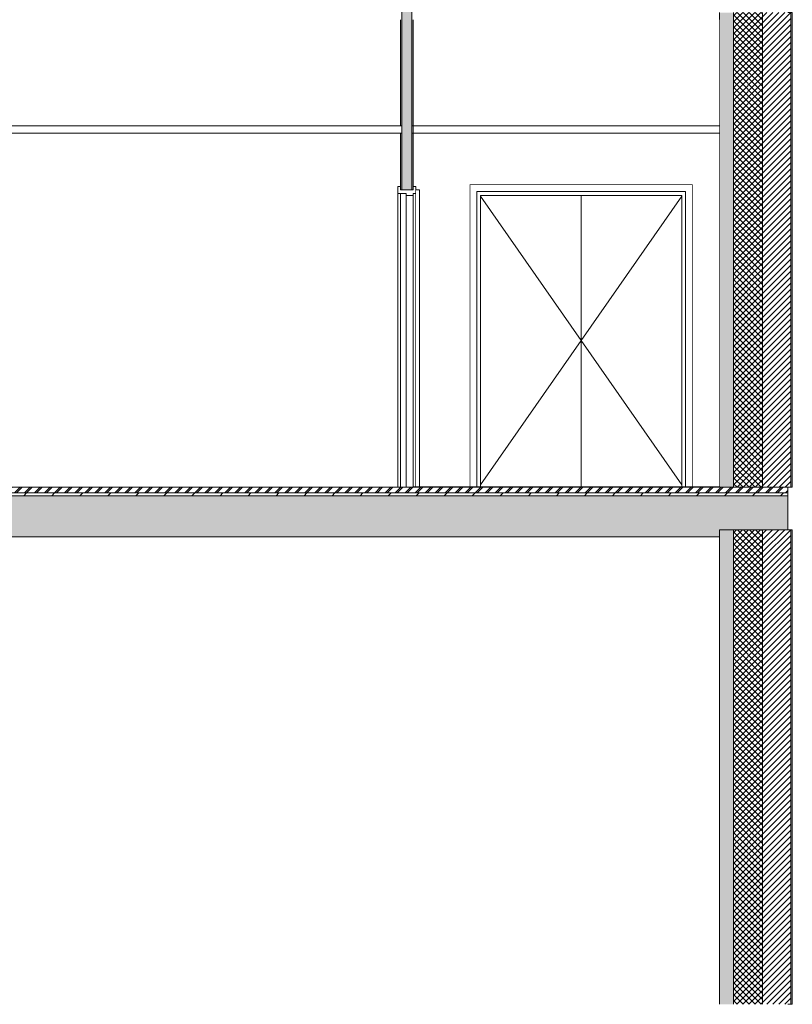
# Model space of a CAD drawing. Header units: millimetres. Extents: x -30280 to 133660, y -81242 to 8968.
# Tile 43 of 45: x 128203 to 133660, y -81242 to -74292. Entities that reach past the tile are written whole.
import ezdxf

# ---------------------------------------------------------------- set-up
doc = ezdxf.new("R2010")
doc.units = ezdxf.units.MM
doc.header["$MEASUREMENT"] = 0
doc.linetypes.add('Wipeout_Contour', pattern=[1000, 0, -1000])
for name, color, linetype in [('10_ESTR_Fotjats', 7, 'Continuous'), ('12_FAÇ_Façana', 7, 'Continuous'), ('14_PAV_Paviment existent', 7, 'Continuous'), ('Demolido_08_Envans', 7, 'Continuous'), ('Demolido_12_FAÇ_Façana', 7, 'Continuous'), ('Demolido_Puertas Archicad', 7, 'Continuous')]:
    doc.layers.add(name, color=color, linetype=linetype)
for name, color, linetype, lineweight in [('10_ESTR_Fotjats_Pluma_Nº__1', 7, 'Continuous', 5), ('10_ESTR_Fotjats_Pluma_Nº__11', 252, 'Continuous', 5), ('12_FAÇ_Façana_Pluma_Nº__2', 8, 'Continuous', 5), ('12_FAÇ_Façana_Pluma_Nº__7', 7, 'Continuous', 5), ('14_PAV_Paviment existent_Pluma_Nº__29', 7, 'Continuous', 20), ('Demolido_08_Envans_Pluma_Nº__47', 7, 'Continuous', 20), ('Demolido_08_Envans_Pluma_Nº__7', 7, 'Continuous', 5), ('Demolido_12_FAÇ_Façana_Pluma_Nº__47', 7, 'Continuous', 20), ('Demolido_Puertas Archicad_Pluma_Nº__1', 7, 'Continuous', 5)]:
    doc.layers.add(name, color=color, linetype=linetype, lineweight=lineweight)
for name, color, linetype, lineweight, true_color in [('10_ESTR_Fotjats_Pluma_Nº__169', 7, 'Continuous', 13, 0xb0bea6), ('10_ESTR_Fotjats_Pluma_Nº__81', 7, 'Continuous', 20, 0x6a6a6a), ('12_FAÇ_Façana_Pluma_Nº__102', 7, 'Continuous', 5, 0xcccccc), ('12_FAÇ_Façana_Pluma_Nº__174', 7, 'Continuous', 13, 0xe4ad2c), ('12_FAÇ_Façana_Pluma_Nº__176', 7, 'Continuous', 15, 0x93a0c6), ('14_PAV_Paviment existent_Pluma_Nº__3', 7, 'Continuous', 5, 0xa4a4a4), ('Demolido_08_Envans_Pluma_Nº__102', 7, 'Continuous', 5, 0xcccccc), ('Demolido_08_Envans_Pluma_Nº__176', 7, 'Continuous', 15, 0x93a0c6), ('Demolido_Puertas Archicad_Pluma_Nº__3', 7, 'Continuous', 5, 0xa4a4a4)]:
    doc.layers.add(name, color=color, linetype=linetype, lineweight=lineweight, true_color=true_color)
pattern_1 = [(45, (129281.548, -77592.372), (-21.2132, 21.2132), []), (135, (129281.548, -77592.372), (21.2132, 21.2132), [])]
pattern_2 = [(45, (129281.548, -77592.372), (-21.2132, 21.2132), [])]

# ---------------------------------------------------------------- blocks, each defined once
blk = doc.blocks.new('Elem Sección_84_2', base_point=(129281.5, -77592.4))
at = {"layer": '12_FAÇ_Façana_Pluma_Nº__102', "linetype": 'Continuous', "lineweight": 0, "true_color": 0xe5e5e5}
blk.add_hatch(color=254, dxfattribs=at).paths.add_polyline_path([(133145, -77592.4), (133245, -77592.4), (133245, -74242.4), (133145, -74242.4)])
at = {"layer": '12_FAÇ_Façana_Pluma_Nº__174', "linetype": 'Continuous', "lineweight": 13, "true_color": 0xe4ad2c}
h = blk.add_hatch(dxfattribs=at)
h.set_pattern_fill('SATE_Aislamiento_0002', color=42, style=0, pattern_type=2)
h.set_pattern_definition(pattern_1)
h.paths.add_polyline_path([(133245, -77592.4), (133450, -77592.4), (133450, -74242.4), (133245, -74242.4)])
at = {"layer": '12_FAÇ_Façana_Pluma_Nº__176', "linetype": 'Continuous', "lineweight": 0, "true_color": 0x495063}
blk.add_hatch(color=251, dxfattribs=at).paths.add_polyline_path([(133650, -77592.4), (133660, -77592.4), (133660, -74242.4), (133650, -74242.4)])
at = {"layer": '12_FAÇ_Façana_Pluma_Nº__2', "linetype": 'Continuous', "lineweight": 5}
h = blk.add_hatch(dxfattribs=at)
h.set_pattern_fill('Ceramic_0002', color=8, style=0, pattern_type=2)
h.set_pattern_definition(pattern_2)
h.paths.add_polyline_path([(133450, -77592.4), (133650, -77592.4), (133650, -74242.4), (133450, -74242.4)])
at = {"layer": '12_FAÇ_Façana_Pluma_Nº__7', "color": 7, "linetype": 'Continuous', "lineweight": 5}
for p, q in [((133145, -74242.4), (133145, -74292.4)), ((133145, -74292.4), (133145, -77590.4)), ((133245, -74242.4), (133245, -77592.4)), ((133450, -74242.4), (133450, -77592.4)), ((133650, -74242.4), (133650, -77592.4)), ((133660, -74242.4), (133660, -77592.4))]:
    blk.add_line(p, q, dxfattribs=at)
at = {"layer": '12_FAÇ_Façana_Pluma_Nº__7', "color": 7, "linetype": 'Continuous', "lineweight": 5, "flags": 128}
for points in [[(133660, -74242.4), (133650, -74242.4), (133628.6, -74242.4)], [(133660, -77592.4), (133650, -77592.4), (133628.6, -77592.4)]]:
    blk.add_lwpolyline(points, dxfattribs=at)
blk = doc.blocks.new('Elem Sección_90_2', base_point=(129281.5, -77592.4))
at = {"layer": '12_FAÇ_Façana_Pluma_Nº__102', "linetype": 'Continuous', "lineweight": 0, "true_color": 0xe5e5e5}
blk.add_hatch(color=254, dxfattribs=at).paths.add_polyline_path([(133145, -77892.4), (133145, -81242.4), (133245, -81242.4), (133245, -77892.4)])
at = {"layer": '12_FAÇ_Façana_Pluma_Nº__174', "linetype": 'Continuous', "lineweight": 13, "true_color": 0xe4ad2c}
h = blk.add_hatch(dxfattribs=at)
h.set_pattern_fill('SATE_Aislamiento_0002', color=42, style=0, pattern_type=2)
h.set_pattern_definition(pattern_1)
h.paths.add_polyline_path([(133450, -77892.4), (133245, -77892.4), (133245, -81242.4), (133450, -81242.4)])
at = {"layer": '12_FAÇ_Façana_Pluma_Nº__176', "linetype": 'Continuous', "lineweight": 0, "true_color": 0x495063}
blk.add_hatch(color=251, dxfattribs=at).paths.add_polyline_path([(133660, -77892.4), (133650, -77892.4), (133650, -81242.4), (133660, -81242.4)])
at = {"layer": '12_FAÇ_Façana_Pluma_Nº__2', "linetype": 'Continuous', "lineweight": 5}
h = blk.add_hatch(dxfattribs=at)
h.set_pattern_fill('Ceramic_0002', color=8, style=0, pattern_type=2)
h.set_pattern_definition(pattern_2)
h.paths.add_polyline_path([(133450, -81242.4), (133650, -81242.4), (133650, -77892.4), (133450, -77892.4)])
at = {"layer": '12_FAÇ_Façana_Pluma_Nº__7', "color": 7, "linetype": 'Continuous', "lineweight": 5}
for p, q in [((133145, -77892.4), (133145, -77942.4)), ((133245, -77892.4), (133245, -81242.4)), ((133450, -77892.4), (133450, -81242.4)), ((133650, -77892.4), (133650, -81242.4)), ((133660, -77892.4), (133660, -81242.4)), ((133145, -77942.4), (133145, -81242.4))]:
    blk.add_line(p, q, dxfattribs=at)
at = {"layer": '12_FAÇ_Façana_Pluma_Nº__7', "color": 7, "linetype": 'Continuous', "lineweight": 5, "flags": 128}
for points in [[(133660, -77892.4), (133650, -77892.4), (133628.6, -77892.4)], [(133660, -81242.4), (133650, -81242.4), (133628.6, -81242.4)]]:
    blk.add_lwpolyline(points, dxfattribs=at)
blk = doc.blocks.new('Elem Sección_110_2', base_point=(129281.5, -77592.4))
at = {"color": 254, "linetype": 'Wipeout_Contour', "lineweight": 0, "ltscale": 895749.703146}
blk.add_wipeout([(128072.6, -75042.4), (128072.6, -75092.4), (128157.6, -75092.4), (130902.4, -75092.4), (130902.4, -75042.4), (128157.6, -75042.4)], dxfattribs=at).dxf.layer = 'Demolido_08_Envans'
at = {"color": 254, "linetype": 'Wipeout_Contour', "lineweight": 0, "ltscale": 597900.654359}
blk.add_wipeout([(128082.6, -75042.4), (130892.4, -75042.4), (130892.4, -74292.4), (128082.6, -74292.4)], dxfattribs=at).dxf.layer = 'Demolido_08_Envans'
at = {"color": 254, "linetype": 'Wipeout_Contour', "lineweight": 0, "ltscale": 1502978.254713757}
blk.add_wipeout([(128082.6, -75092.4), (128082.6, -75470.4), (128101.6, -75470.4), (128101.6, -77592.4), (130873.4, -77592.4), (130873.4, -75520.4), (130873.4, -75481.4), (130873.4, -75470.4), (130892.4, -75470.4), (130892.4, -75092.4)], dxfattribs=at).dxf.layer = 'Demolido_08_Envans'
at = {"layer": 'Demolido_08_Envans_Pluma_Nº__47', "color": 7, "linetype": 'Continuous', "lineweight": 20}
for p, q in [((130892.4, -75042.4), (128082.6, -75042.4)), ((130892.4, -75092.4), (128082.6, -75092.4))]:
    blk.add_line(p, q, dxfattribs=at)
blk = doc.blocks.new('Elem Sección_114_2', base_point=(129281.5, -77592.4))
at = {"color": 254, "linetype": 'Wipeout_Contour', "lineweight": 0, "ltscale": 603856.810093}
blk.add_wipeout([(130972.4, -75092.4), (130982.4, -75092.4), (130982.4, -75042.4), (130972.4, -75042.4)], dxfattribs=at).dxf.layer = 'Demolido_12_FAÇ_Façana'
blk = doc.blocks.new('Elem Sección_121_2', base_point=(129281.5, -77592.4))
at = {"color": 254, "linetype": 'Wipeout_Contour', "lineweight": 0, "ltscale": 608291.632004}
blk.add_wipeout([(131381.5, -77590.4), (131431.5, -77590.4), (131431.5, -75505.4), (131381.5, -75455.4)], dxfattribs=at).dxf.layer = 'Demolido_Puertas Archicad'
at = {"color": 254, "linetype": 'Wipeout_Contour', "lineweight": 0, "ltscale": 613566.939964}
blk.add_wipeout([(132905.5, -77590.4), (132955.5, -77590.4), (132955.5, -75455.4), (132905.5, -75505.4)], dxfattribs=at).dxf.layer = 'Demolido_Puertas Archicad'
at = {"color": 254, "linetype": 'Wipeout_Contour', "lineweight": 0, "ltscale": 608814.560774}
blk.add_wipeout([(132955.5, -75455.4), (131381.5, -75455.4), (131431.5, -75505.4), (132905.5, -75505.4)], dxfattribs=at).dxf.layer = 'Demolido_Puertas Archicad'
at = {"layer": 'Demolido_Puertas Archicad_Pluma_Nº__3', "color": 253, "linetype": 'Continuous', "lineweight": 5, "true_color": 0xa4a4a4}
for p, q in [((131381.5, -77590.4), (131381.5, -75455.4)), ((131381.5, -75455.4), (132955.5, -75455.4)), ((132955.5, -75455.4), (132955.5, -77590.4))]:
    blk.add_line(p, q, dxfattribs=at)
at = {"color": 254, "linetype": 'Wipeout_Contour', "lineweight": 0, "ltscale": 608476.499849}
blk.add_wipeout([(131458.5, -75532.4), (131431.5, -75532.4), (131431.5, -77590.4), (131458.5, -77590.4)], dxfattribs=at).dxf.layer = 'Demolido_Puertas Archicad'
at = {"color": 254, "linetype": 'Wipeout_Contour', "lineweight": 0, "ltscale": 613484.842324}
blk.add_wipeout([(132878.5, -77590.4), (132905.5, -77590.4), (132905.5, -75532.4), (132878.5, -75532.4)], dxfattribs=at).dxf.layer = 'Demolido_Puertas Archicad'
at = {"color": 254, "linetype": 'Wipeout_Contour', "lineweight": 0, "ltscale": 913350.055464}
blk.add_wipeout([(132905.5, -75505.4), (131431.5, -75505.4), (131431.5, -75532.4), (131458.5, -75532.4), (132878.5, -75532.4), (132905.5, -75532.4)], dxfattribs=at).dxf.layer = 'Demolido_Puertas Archicad'
at = {"color": 254, "linetype": 'Wipeout_Contour', "lineweight": 0, "ltscale": 609751.056929}
blk.add_wipeout([(131458.5, -75532.4), (131458.5, -77590.4), (132168.5, -77590.4), (132168.5, -75532.4)], dxfattribs=at).dxf.layer = 'Demolido_Puertas Archicad'
at = {"layer": 'Demolido_Puertas Archicad_Pluma_Nº__3', "color": 253, "linetype": 'Continuous', "lineweight": 5, "true_color": 0xa4a4a4}
for p, q in [((131431.5, -75505.4), (131431.5, -77590.4)), ((131458.5, -75532.4), (131458.5, -77590.4))]:
    blk.add_line(p, q, dxfattribs=at)
at = {"color": 254, "linetype": 'Wipeout_Contour', "lineweight": 0, "ltscale": 612208.502347}
blk.add_wipeout([(132168.5, -75532.4), (132168.5, -77590.4), (132878.5, -77590.4), (132878.5, -75532.4)], dxfattribs=at).dxf.layer = 'Demolido_Puertas Archicad'
at = {"layer": 'Demolido_Puertas Archicad_Pluma_Nº__3', "color": 253, "linetype": 'Continuous', "lineweight": 5, "true_color": 0xa4a4a4}
for p, q in [((132905.5, -75505.4), (131431.5, -75505.4)), ((132878.5, -75532.4), (131458.5, -75532.4)), ((131458.5, -75537.6), (132168.5, -76556.4)), ((132168.5, -77590.4), (132168.5, -75532.4)), ((132878.5, -75537.6), (132168.5, -76556.4)), ((132878.5, -77590.4), (132878.5, -75532.4)), ((132905.5, -77590.4), (132905.5, -75505.4)), ((131458.5, -77575.2), (132168.5, -76556.4)), ((132878.5, -77575.2), (132168.5, -76556.4))]:
    blk.add_line(p, q, dxfattribs=at)
blk = doc.blocks.new('Elem Sección_122_2', base_point=(129281.5, -77592.4))
at = {"color": 254, "linetype": 'Wipeout_Contour', "lineweight": 0, "ltscale": 1825899.58027107}
blk.add_wipeout([(130982.4, -75092.4), (130982.4, -75470.4), (131001.4, -75470.4), (131001.4, -75492.4), (131027.4, -75492.4), (131027.4, -77590.4), (131381.5, -77590.4), (131381.5, -75455.4), (132955.5, -75455.4), (132955.5, -77590.4), (133145, -77590.4), (133145, -75092.4)], dxfattribs=at).dxf.layer = 'Demolido_12_FAÇ_Façana'
at = {"color": 254, "linetype": 'Wipeout_Contour', "lineweight": 0, "ltscale": 607634.339146}
blk.add_wipeout([(130982.4, -75042.4), (130982.4, -75092.4), (133145, -75092.4), (133145, -75042.4)], dxfattribs=at).dxf.layer = 'Demolido_12_FAÇ_Façana'
at = {"layer": 'Demolido_12_FAÇ_Façana_Pluma_Nº__47', "color": 7, "linetype": 'Continuous', "lineweight": 20}
blk.add_line((133145, -75092.4), (130982.4, -75092.4), dxfattribs=at)
at = {"color": 254, "linetype": 'Wipeout_Contour', "lineweight": 0, "ltscale": 606846.645142}
blk.add_wipeout([(130982.4, -75042.4), (133145, -75042.4), (133145, -74292.4), (130982.4, -74292.4)], dxfattribs=at).dxf.layer = 'Demolido_12_FAÇ_Façana'
at = {"layer": 'Demolido_12_FAÇ_Façana_Pluma_Nº__47', "color": 7, "linetype": 'Continuous', "lineweight": 20}
for p, q in [((130982.4, -75092.4), (130982.4, -75042.4)), ((130982.4, -75042.4), (133145, -75042.4))]:
    blk.add_line(p, q, dxfattribs=at)
blk = doc.blocks.new('Elem Sección_123_2', base_point=(129281.5, -77592.4))
at = {"layer": 'Demolido_Puertas Archicad_Pluma_Nº__1', "color": 7, "linetype": 'Continuous', "lineweight": 5}
for p, q in [((130892.4, -75470.4), (130873.4, -75470.4)), ((131001.4, -75470.4), (130982.4, -75470.4))]:
    blk.add_line(p, q, dxfattribs=at)
at = {"color": 254, "linetype": 'Wipeout_Contour', "lineweight": 0, "ltscale": 606524.684986}
blk.add_wipeout([(130873.4, -77592.4), (130892.4, -77592.4), (130892.4, -75520.4), (130873.4, -75520.4)], dxfattribs=at).dxf.layer = 'Demolido_Puertas Archicad'
at = {"color": 254, "linetype": 'Wipeout_Contour', "lineweight": 0, "ltscale": 606899.03128}
blk.add_wipeout([(131001.4, -75520.4), (130982.4, -75520.4), (130982.4, -77590.4), (131001.4, -77590.4)], dxfattribs=at).dxf.layer = 'Demolido_Puertas Archicad'
at = {"layer": 'Demolido_Puertas Archicad_Pluma_Nº__1', "color": 7, "linetype": 'Continuous', "lineweight": 5}
for p, q in [((130873.4, -75470.4), (130873.4, -75520.4)), ((130873.4, -77592.4), (130873.4, -75520.4)), ((130892.4, -75520.4), (130892.4, -77592.4))]:
    blk.add_line(p, q, dxfattribs=at)
at = {"layer": 'Demolido_Puertas Archicad_Pluma_Nº__3', "color": 253, "linetype": 'Continuous', "lineweight": 5, "true_color": 0xa4a4a4}
for p, q in [((130892.3, -76279.1), (130892.3, -76324.5)), ((130892.3, -76365.1), (130892.3, -76430.1)), ((130892.3, -76470.7), (130892.3, -76491.4)), ((130892.3, -76491.4), (130892.3, -76556.4)), ((130892.3, -76621.4), (130892.3, -76556.4)), ((130892.3, -76642), (130892.3, -76621.4)), ((130892.3, -76747.6), (130892.3, -76682.7)), ((130892.3, -76833.6), (130892.3, -76788.2))]:
    blk.add_line(p, q, dxfattribs=at)
at = {"color": 254, "linetype": 'Wipeout_Contour', "lineweight": 0, "ltscale": 606793.922319}
blk.add_wipeout([(130932.4, -77592.4), (130982.4, -77592.4), (130982.4, -75532.4), (130932.4, -75532.4)], dxfattribs=at).dxf.layer = 'Demolido_Puertas Archicad'
at = {"layer": 'Demolido_Puertas Archicad_Pluma_Nº__1', "color": 7, "linetype": 'Continuous', "lineweight": 5}
for p, q in [((131001.4, -75470.4), (131001.4, -75520.4)), ((130982.4, -75532.4), (130932.4, -75532.4)), ((130982.4, -75520.4), (130982.4, -75532.4)), ((131001.4, -75520.4), (130982.4, -75520.4)), ((130982.4, -77590.4), (130982.4, -75532.4)), ((131001.4, -77590.4), (131001.4, -75520.4))]:
    blk.add_line(p, q, dxfattribs=at)
at = {"layer": 'Demolido_Puertas Archicad_Pluma_Nº__1', "color": 7, "linetype": 'Continuous', "lineweight": 5, "flags": 128}
for points in [[(130932.4, -75520.4), (130892.4, -75520.4), (130873.4, -75520.4)], [(130932.4, -75520.4), (130932.4, -75532.4), (130932.4, -77592.4)]]:
    blk.add_lwpolyline(points, dxfattribs=at)
at = {"layer": 'Demolido_Puertas Archicad_Pluma_Nº__3', "color": 253, "linetype": 'Continuous', "lineweight": 5, "true_color": 0xa4a4a4}
for p, q in [((130932.5, -76279.1), (130932.5, -76539.7)), ((130932.5, -76833.6), (130932.5, -76573.1))]:
    blk.add_line(p, q, dxfattribs=at)
blk = doc.blocks.new('Elem Sección_124_2', base_point=(129281.5, -77592.4))
at = {"color": 254, "linetype": 'Wipeout_Contour', "lineweight": 0, "ltscale": 606948.773416}
blk.add_wipeout([(131001.4, -75492.4), (131001.4, -77590.4), (131027.4, -77590.4), (131027.4, -75492.4)], dxfattribs=at).dxf.layer = 'Demolido_Puertas Archicad'
at = {"layer": 'Demolido_Puertas Archicad_Pluma_Nº__3', "color": 253, "linetype": 'Continuous', "lineweight": 5, "true_color": 0xa4a4a4}
for p, q in [((131027.4, -75492.4), (131001.4, -75492.4)), ((131027.4, -75492.4), (131027.4, -77590.4)), ((131027.5, -76542.4), (131027.5, -76507.4)), ((131027.5, -76542.4), (131027.5, -76577.4)), ((131027.5, -76577.4), (131027.5, -76612.4))]:
    blk.add_line(p, q, dxfattribs=at)
blk = doc.blocks.new('Elem Sección_125_2', base_point=(129281.5, -77592.4))
at = {"layer": 'Demolido_08_Envans_Pluma_Nº__102', "linetype": 'Continuous', "lineweight": 0, "true_color": 0xe5e5e5}
blk.add_hatch(color=254, dxfattribs=at).paths.add_polyline_path([(130902.4, -75092.4), (130902.4, -75492.4), (130972.4, -75492.4), (130972.4, -75092.4), (130972.4, -75042.4), (130972.4, -74292.4), (130972.4, -73942.4), (130902.4, -73942.4), (130902.4, -74292.4), (130902.4, -75042.4)])
at = {"layer": 'Demolido_08_Envans_Pluma_Nº__176', "linetype": 'Continuous', "lineweight": 0, "true_color": 0x495063}
for points in [[(130892.4, -75042.4), (130902.4, -75042.4), (130902.4, -74292.4), (130892.4, -74292.4)], [(130982.4, -74292.4), (130972.4, -74292.4), (130972.4, -75042.4), (130982.4, -75042.4)], [(130892.4, -75492.4), (130902.4, -75492.4), (130902.4, -75092.4), (130892.4, -75092.4)], [(130982.4, -75092.4), (130972.4, -75092.4), (130972.4, -75492.4), (130982.4, -75492.4)]]:
    blk.add_hatch(color=251, dxfattribs=at).paths.add_polyline_path(points)
at = {"layer": 'Demolido_08_Envans_Pluma_Nº__7', "color": 7, "linetype": 'Continuous', "lineweight": 5}
for p, q in [((130972.4, -73942.4), (130902.4, -73942.4)), ((130892.4, -74292.4), (130892.4, -75042.4)), ((130982.4, -74292.4), (130982.4, -75042.4)), ((130902.4, -75042.4), (130892.4, -75042.4)), ((130982.4, -75042.4), (130972.4, -75042.4)), ((130902.4, -75092.4), (130892.4, -75092.4)), ((130982.4, -75092.4), (130972.4, -75092.4))]:
    blk.add_line(p, q, dxfattribs=at)
at = {"layer": 'Demolido_08_Envans_Pluma_Nº__7', "color": 7, "linetype": 'Continuous', "lineweight": 5, "flags": 128}
for points in [[(130902.4, -73942.4), (130902.4, -73982.4), (130902.4, -74002.4), (130902.4, -74292.4), (130902.4, -75042.4), (130902.4, -75092.4), (130902.4, -75492.4)], [(130972.4, -73942.4), (130972.4, -73982.4), (130972.4, -74002.4), (130972.4, -74292.4), (130972.4, -75042.4), (130972.4, -75092.4), (130972.4, -75492.4)], [(130892.4, -75092.4), (130892.4, -75470.4), (130892.4, -75492.4)], [(130982.4, -75092.4), (130982.4, -75470.4), (130982.4, -75492.4)], [(130982.4, -75492.4), (130972.4, -75492.4), (130902.4, -75492.4), (130892.4, -75492.4)]]:
    blk.add_lwpolyline(points, dxfattribs=at)
blk = doc.blocks.new('Elem Sección_160_2', base_point=(129281.5, -77592.4))
at = {"layer": '10_ESTR_Fotjats_Pluma_Nº__11', "linetype": 'Continuous', "lineweight": 5}
h = blk.add_hatch(dxfattribs=at)
h.set_pattern_fill('Formigo_Armat_0002', color=252, style=0, pattern_type=2)
h.set_pattern_definition([(0, (129281.55, -77592.4), (0, 623.538), [60, -300]), (0, (129461.55, -77280.6), (0, 623.538), [60, -300]), (60, (129281.55, -77592.4), (-540, 311.77), [60, -300]), (60, (129641.55, -77592.4), (-540, 311.77), [60, -300]), (120, (129341.55, -77592.4), (540, 311.77), [60, -300]), (120, (129701.55, -77592.4), (540, 311.77), [60, -300]), (0, (129281.55, -77532.37), (0, 120), [0, -120, 0, -180]), (45, (129341.55, -77532.37), (-84.8528, 84.8528), [0, -90, 0, -150])])
h.paths.add_polyline_path([(109180.1, -77942.4), (133145, -77942.4), (133145, -77892.4), (133628.6, -77892.4), (133628.6, -77652.4), (109180.1, -77652.4)])
at = {"layer": '10_ESTR_Fotjats_Pluma_Nº__1', "color": 7, "linetype": 'Continuous', "lineweight": 5}
blk.add_line((133145, -77942.4), (109180.1, -77942.4), dxfattribs=at)
at = {"layer": '10_ESTR_Fotjats_Pluma_Nº__1', "color": 7, "linetype": 'Continuous', "lineweight": 5, "flags": 128}
blk.add_lwpolyline([(133628.6, -77892.4), (133450, -77892.4), (133245, -77892.4), (133145, -77892.4)], dxfattribs=at)
at = {"color": 254, "linetype": 'Wipeout_Contour', "lineweight": 0, "ltscale": 577040.135016}
blk.add_wipeout([(109180.1, -77652.4), (133628.6, -77652.4), (133628.6, -77632.4), (109180.1, -77632.4)], dxfattribs=at).dxf.layer = '10_ESTR_Fotjats'
at = {"layer": '10_ESTR_Fotjats_Pluma_Nº__169', "linetype": 'Continuous', "lineweight": 13, "true_color": 0xb0bea6}
h = blk.add_hatch(dxfattribs=at)
h.set_pattern_fill('Capa_Separadora_Morter_0002', color=253, style=0, pattern_type=2)
h.set_pattern_definition([(45, (129281.55, -77592.37), (-98.9949, 98.9949), [])])
h.paths.add_polyline_path([(109180.1, -77652.4), (133628.6, -77652.4), (133628.6, -77632.4), (109180.1, -77632.4)])
at = {"color": 254, "linetype": 'Wipeout_Contour', "lineweight": 0, "ltscale": 576975.231349}
blk.add_wipeout([(109180.1, -77592.4), (109180.1, -77632.4), (133628.6, -77632.4), (133628.6, -77592.4)], dxfattribs=at).dxf.layer = '10_ESTR_Fotjats'
at = {"layer": '10_ESTR_Fotjats_Pluma_Nº__81', "linetype": 'Continuous', "lineweight": 20, "true_color": 0x6a6a6a}
h = blk.add_hatch(dxfattribs=at)
h.set_pattern_fill('Lamina_Antimpacte_0002', color=251, style=0, pattern_type=2)
h.set_pattern_definition([(45, (129281.55, -77592.37), (-35.35534, 35.35534), []), (45, (129274.477, -77585.3), (-35.35534, 35.35534), [])])
h.paths.add_polyline_path([(109180.1, -77592.4), (109180.1, -77632.4), (133628.6, -77632.4), (133628.6, -77592.4)])
at = {"layer": '10_ESTR_Fotjats_Pluma_Nº__1', "color": 7, "linetype": 'Continuous', "lineweight": 5}
for p, q in [((133628.6, -77632.4), (109180.1, -77632.4)), ((133628.6, -77652.4), (109180.1, -77652.4))]:
    blk.add_line(p, q, dxfattribs=at)
at = {"layer": '10_ESTR_Fotjats_Pluma_Nº__1', "color": 7, "linetype": 'Continuous', "lineweight": 5, "flags": 128}
for points in [[(130982.4, -77592.4), (130932.4, -77592.4), (130892.4, -77592.4), (128082.6, -77592.4)], [(133628.6, -77592.4), (133450, -77592.4), (133245, -77592.4), (133145, -77592.4)], [(133628.6, -77592.4), (133628.6, -77632.4), (133628.6, -77652.4), (133628.6, -77892.4)]]:
    blk.add_lwpolyline(points, dxfattribs=at)
blk = doc.blocks.new('Elem Sección_165_2', base_point=(129281.5, -77592.4))
at = {"layer": '14_PAV_Paviment existent_Pluma_Nº__3', "linetype": 'Continuous', "lineweight": 5, "true_color": 0xa4a4a4}
blk.add_hatch(color=253, dxfattribs=at).paths.add_polyline_path([(133145, -77590.4), (130982.4, -77590.4), (130982.4, -77592.4), (133145, -77592.4)])
at = {"layer": '14_PAV_Paviment existent_Pluma_Nº__29', "color": 7, "linetype": 'Continuous', "lineweight": 20}
for p, q in [((130982.4, -77590.4), (130982.4, -77592.4)), ((133145, -77590.4), (130982.4, -77590.4)), ((133145, -77592.4), (130982.4, -77592.4)), ((133145, -77590.4), (133145, -77592.4))]:
    blk.add_line(p, q, dxfattribs=at)

msp = doc.modelspace()

# ---------------------------------------------------------------- block references
at = {"layer": '12_FAÇ_Façana', "lineweight": 0}
for name in ['Elem Sección_84_2', 'Elem Sección_90_2']:
    msp.add_blockref(name, (129281.548, -77592.372), dxfattribs=at)
at = {"layer": 'Demolido_08_Envans', "lineweight": 0}
msp.add_blockref('Elem Sección_110_2', (129281.548, -77592.372), dxfattribs=at)
at = {"layer": 'Demolido_12_FAÇ_Façana', "lineweight": 0}
msp.add_blockref('Elem Sección_114_2', (129281.548, -77592.372), dxfattribs=at)
at = {"layer": 'Demolido_Puertas Archicad', "lineweight": 0}
msp.add_blockref('Elem Sección_121_2', (129281.548, -77592.372), dxfattribs=at)

# ---------------------------------------------------------------- next in the draw order: block references
at = {"layer": 'Demolido_12_FAÇ_Façana', "lineweight": 0}
msp.add_blockref('Elem Sección_122_2', (129281.548, -77592.372), dxfattribs=at)

# ---------------------------------------------------------------- next in the draw order: block references
at = {"layer": 'Demolido_Puertas Archicad', "lineweight": 0}
msp.add_blockref('Elem Sección_123_2', (129281.548, -77592.372), dxfattribs=at)

# ---------------------------------------------------------------- next in the draw order: block references
msp.add_blockref('Elem Sección_124_2', (129281.548, -77592.372), dxfattribs=at)

# ---------------------------------------------------------------- next in the draw order: block references
at = {"layer": '10_ESTR_Fotjats', "lineweight": 0}
msp.add_blockref('Elem Sección_160_2', (129281.548, -77592.372), dxfattribs=at)
at = {"layer": 'Demolido_08_Envans', "lineweight": 0}
msp.add_blockref('Elem Sección_125_2', (129281.548, -77592.372), dxfattribs=at)

# ---------------------------------------------------------------- next in the draw order: block references
at = {"layer": '14_PAV_Paviment existent', "lineweight": 0}
msp.add_blockref('Elem Sección_165_2', (129281.548, -77592.372), dxfattribs=at)

doc.saveas('drawing.dxf')
